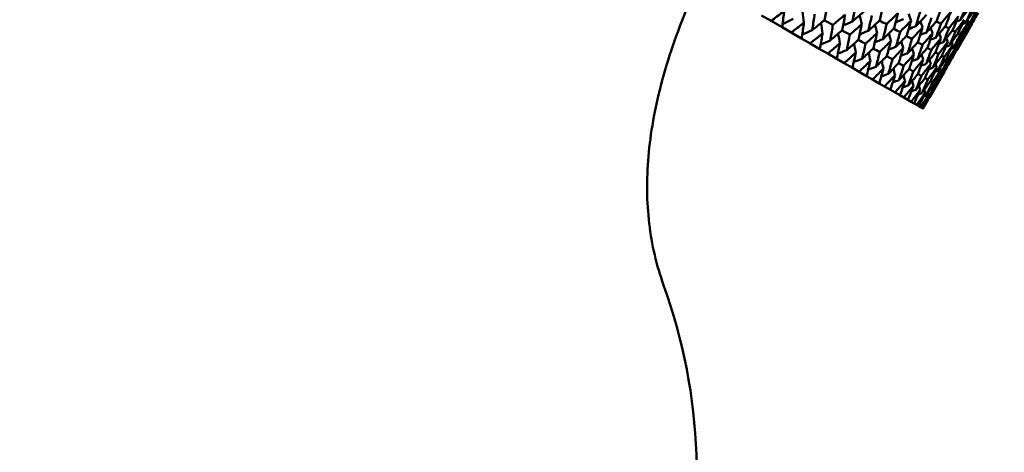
# Model space of a CAD drawing. Header units: millimetres. Extents: x 626 to 2725, y 57 to 2097.
# Tile 1 of 133: x 876 to 915, y 109 to 126. Entities that reach past the tile are written whole.
import ezdxf

# ---------------------------------------------------------------- set-up
doc = ezdxf.new("R2010")
doc.units = ezdxf.units.MM
doc.header["$LTSCALE"] = 10
doc.layers.add('Widoczne (ISO)', color=7, linetype='Continuous', lineweight=50)

msp = doc.modelspace()

# ---------------------------------------------------------------- linework, layer by layer
at = {"layer": 'Widoczne (ISO)'}
for p, q in [((906.074, 125.816), (905.69, 126.038)), ((906.074, 125.816), (906.517, 125.561)), ((906.88, 125.351), (906.517, 125.561)), ((914.118, 125.687), (913.522, 124.653)), ((906.88, 125.351), (907.297, 125.11)), ((907.638, 124.913), (907.297, 125.11)), ((913.8, 125.178), (913.818, 125.172)), ((907.638, 124.913), (908.028, 124.688)), ((908.346, 124.505), (908.028, 124.688)), ((908.346, 124.505), (908.708, 124.296)), ((909, 124.127), (908.708, 124.296)), ((909, 124.127), (909.332, 123.935)), ((909.599, 123.781), (909.332, 123.935)), ((913.213, 124.238), (913.247, 124.224)), ((909.599, 123.781), (909.899, 123.608)), ((910.139, 123.469), (909.899, 123.608)), ((913.014, 123.773), (912.415, 122.737)), ((910.139, 123.469), (910.407, 123.314)), ((910.619, 123.192), (910.407, 123.314)), ((910.619, 123.192), (910.854, 123.057)), ((912.457, 123.397), (912.539, 123.357)), ((912.61, 123.311), (912.659, 123.287)), ((912.696, 123.265), (912.712, 123.257)), ((911.037, 122.951), (910.854, 123.057)), ((911.037, 122.951), (911.237, 122.835)), ((911.391, 122.746), (911.237, 122.835)), ((911.391, 122.746), (911.555, 122.651)), ((911.679, 122.58), (911.555, 122.651)), ((911.679, 122.58), (911.808, 122.506)), ((911.901, 122.452), (911.808, 122.506)), ((911.901, 122.452), (911.994, 122.398)), ((912.056, 122.362), (911.994, 122.398)), ((912.056, 122.362), (912.112, 122.33)), ((912.143, 122.312), (912.112, 122.33)), ((912.143, 122.312), (912.161, 122.302))]:
    msp.add_line(p, q, dxfattribs=at)
msp.add_circle((880.327, 107.158), 50, dxfattribs=at)
msp.add_arc((880.593, 107.619), 22.5, 100.215, 19.785, dxfattribs=at)
for points, knots in [([(901.765, 115.235), (901.481, 116.022), (901.289, 116.845), (901.087, 118.563), (901.077, 119.458), (901.238, 121.319), (901.41, 122.285), (901.935, 124.289), (902.289, 125.327), (902.88, 126.755), (903.037, 127.112), (903.203, 127.474)], [1, 1, 1, 1, 1.1906229, 1.1906229, 1.3812459, 1.3812459, 1.5718688, 1.5718688, 1.7624917, 1.7624917, 1.8252774, 1.8252774, 1.8252774, 1.8252774]), ([(908.22, 125.85), (908.248, 126.026), (908.276, 126.201), (908.308, 126.413), (908.314, 126.448), (908.319, 126.484)], [0.00418374, 0.00418374, 0.00418374, 0.00418374, 0.06147247, 0.06147247, 0.07302352, 0.07302352, 0.07302352, 0.07302352]), ([(909.45, 126.416), (909.416, 126.233), (909.382, 126.051), (909.343, 125.843), (909.338, 125.818), (909.333, 125.792)], [0.01044349, 0.01044349, 0.01044349, 0.01044349, 0.07085106, 0.07085106, 0.07930241, 0.07930241, 0.07930241, 0.07930241]), ([(910.435, 125.847), (910.471, 126.005), (910.506, 126.162), (910.551, 126.367), (910.561, 126.413), (910.571, 126.459)], [0.00838421, 0.00838421, 0.00838421, 0.00838421, 0.06155515, 0.06155515, 0.07712864, 0.07712864, 0.07712864, 0.07712864]), ([(912.71, 125.812), (912.756, 125.949), (912.802, 126.087), (912.866, 126.279), (912.884, 126.334), (912.902, 126.389)], [0.01259731, 0.01259731, 0.01259731, 0.01259731, 0.06159863, 0.06159863, 0.08110666, 0.08110666, 0.08110666, 0.08110666]), ([(913.891, 126.409), (913.824, 126.248), (913.757, 126.087), (913.679, 125.902), (913.669, 125.879), (913.659, 125.855)], [0.02053386, 0.02053386, 0.02053386, 0.02053386, 0.08016461, 0.08016461, 0.08898694, 0.08898694, 0.08898694, 0.08898694]), ([(913.659, 125.855), (913.675, 125.876), (913.69, 125.896), (913.811, 126.056), (913.915, 126.196), (914.018, 126.336)], [0.07138254, 0.07138254, 0.07138254, 0.07138254, 0.08018544, 0.08018544, 0.13983561, 0.13983561, 0.13983561, 0.13983561]), ([(914.113, 126.281), (914.041, 126.123), (913.969, 125.965), (913.885, 125.784), (913.874, 125.761), (913.863, 125.737)], [0.02053386, 0.02053386, 0.02053386, 0.02053386, 0.08016461, 0.08016461, 0.08898694, 0.08898694, 0.08898694, 0.08898694]), ([(906.596, 126.205), (906.577, 126.191), (906.558, 126.177), (906.385, 126.047), (906.23, 125.931), (906.074, 125.816)], [0.05393723, 0.05393723, 0.05393723, 0.05393723, 0.06137399, 0.06137399, 0.12273355, 0.12273355, 0.12273355, 0.12273355]), ([(906.517, 125.561), (906.541, 125.752), (906.564, 125.943), (906.59, 126.158), (906.593, 126.182), (906.596, 126.205)], [0, 0, 0, 0, 0.06135239, 0.06135239, 0.06879633, 0.06879633, 0.06879633, 0.06879633]), ([(907.816, 126.083), (907.789, 125.896), (907.761, 125.708), (907.729, 125.497), (907.725, 125.472), (907.721, 125.447)], [0.00523804, 0.00523804, 0.00523804, 0.00523804, 0.06606705, 0.06606705, 0.07409033, 0.07409033, 0.07409033, 0.07409033]), ([(907.721, 125.447), (907.74, 125.463), (907.76, 125.479), (907.927, 125.613), (908.074, 125.731), (908.22, 125.85)], [0.05804162, 0.05804162, 0.05804162, 0.05804162, 0.06605559, 0.06605559, 0.12689392, 0.12689392, 0.12689392, 0.12689392]), ([(909.039, 126.068), (909.012, 126.045), (908.984, 126.023), (908.822, 125.886), (908.686, 125.773), (908.55, 125.66)], [0.04993807, 0.04993807, 0.04993807, 0.04993807, 0.0614821, 0.0614821, 0.11877783, 0.11877783, 0.11877783, 0.11877783]), ([(908.926, 125.443), (908.958, 125.616), (908.989, 125.789), (909.026, 125.998), (909.033, 126.033), (909.039, 126.068)], [0.00418374, 0.00418374, 0.00418374, 0.00418374, 0.06147247, 0.06147247, 0.07302352, 0.07302352, 0.07302352, 0.07302352]), ([(909.333, 125.792), (909.353, 125.809), (909.372, 125.826), (909.532, 125.964), (909.672, 126.086), (909.811, 126.208)], [0.06241522, 0.06241522, 0.06241522, 0.06241522, 0.0708546, 0.0708546, 0.13127416, 0.13127416, 0.13127416, 0.13127416]), ([(910.105, 126.038), (910.067, 125.858), (910.028, 125.678), (909.984, 125.473), (909.978, 125.448), (909.973, 125.423)], [0.01044349, 0.01044349, 0.01044349, 0.01044349, 0.07085106, 0.07085106, 0.07930241, 0.07930241, 0.07930241, 0.07930241]), ([(911.154, 126.123), (911.12, 126.09), (911.086, 126.058), (910.936, 125.914), (910.82, 125.803), (910.703, 125.693)], [0.04598621, 0.04598621, 0.04598621, 0.04598621, 0.06155279, 0.06155279, 0.11473062, 0.11473062, 0.11473062, 0.11473062]), ([(911.003, 125.52), (911.042, 125.675), (911.081, 125.83), (911.131, 126.031), (911.143, 126.077), (911.154, 126.123)], [0.00838421, 0.00838421, 0.00838421, 0.00838421, 0.06155515, 0.06155515, 0.07712864, 0.07712864, 0.07712864, 0.07712864]), ([(912.045, 126.196), (911.996, 126.024), (911.946, 125.852), (911.888, 125.655), (911.88, 125.63), (911.873, 125.605)], [0.01556037, 0.01556037, 0.01556037, 0.01556037, 0.07555527, 0.07555527, 0.08428623, 0.08428623, 0.08428623, 0.08428623]), ([(911.873, 125.605), (911.891, 125.624), (911.909, 125.643), (912.05, 125.791), (912.173, 125.921), (912.295, 126.052)], [0.06686277, 0.06686277, 0.06686277, 0.06686277, 0.07557848, 0.07557848, 0.13558897, 0.13558897, 0.13558897, 0.13558897]), ([(912.494, 125.937), (912.44, 125.767), (912.385, 125.598), (912.321, 125.404), (912.313, 125.38), (912.305, 125.355)], [0.01556037, 0.01556037, 0.01556037, 0.01556037, 0.07555527, 0.07555527, 0.08428623, 0.08428623, 0.08428623, 0.08428623]), ([(913.271, 126.176), (913.234, 126.132), (913.197, 126.088), (913.067, 125.934), (912.974, 125.824), (912.88, 125.714)], [0.04208868, 0.04208868, 0.04208868, 0.04208868, 0.06158988, 0.06158988, 0.11059803, 0.11059803, 0.11059803, 0.11059803]), ([(913.061, 125.609), (913.112, 125.744), (913.162, 125.879), (913.231, 126.068), (913.251, 126.122), (913.271, 126.176)], [0.01259731, 0.01259731, 0.01259731, 0.01259731, 0.06159863, 0.06159863, 0.08110666, 0.08110666, 0.08110666, 0.08110666]), ([(913.574, 126.001), (913.539, 125.956), (913.504, 125.911), (913.38, 125.753), (913.291, 125.641), (913.201, 125.529)], [0.04208868, 0.04208868, 0.04208868, 0.04208868, 0.06158988, 0.06158988, 0.11059803, 0.11059803, 0.11059803, 0.11059803]), ([(913.347, 125.444), (913.402, 125.577), (913.456, 125.709), (913.531, 125.895), (913.553, 125.948), (913.574, 126.001)], [0.01259731, 0.01259731, 0.01259731, 0.01259731, 0.06159863, 0.06159863, 0.08110666, 0.08110666, 0.08110666, 0.08110666]), ([(913.812, 125.864), (913.778, 125.818), (913.745, 125.772), (913.626, 125.611), (913.542, 125.496), (913.456, 125.381)], [0.04208868, 0.04208868, 0.04208868, 0.04208868, 0.06158988, 0.06158988, 0.11059803, 0.11059803, 0.11059803, 0.11059803]), ([(913.566, 125.318), (913.625, 125.448), (913.684, 125.578), (913.765, 125.76), (913.788, 125.812), (913.812, 125.864)], [0.01259731, 0.01259731, 0.01259731, 0.01259731, 0.06159863, 0.06159863, 0.08110666, 0.08110666, 0.08110666, 0.08110666]), ([(913.863, 125.737), (913.878, 125.758), (913.893, 125.779), (914.007, 125.943), (914.106, 126.085), (914.204, 126.228)], [0.07138254, 0.07138254, 0.07138254, 0.07138254, 0.08018544, 0.08018544, 0.13983561, 0.13983561, 0.13983561, 0.13983561]), ([(914.268, 126.192), (914.19, 126.037), (914.113, 125.882), (914.023, 125.704), (914.011, 125.681), (914, 125.659)], [0.02053386, 0.02053386, 0.02053386, 0.02053386, 0.08016461, 0.08016461, 0.08898694, 0.08898694, 0.08898694, 0.08898694]), ([(914, 125.659), (914.013, 125.68), (914.027, 125.701), (914.136, 125.868), (914.229, 126.014), (914.322, 126.16)], [0.07138254, 0.07138254, 0.07138254, 0.07138254, 0.08018544, 0.08018544, 0.13983561, 0.13983561, 0.13983561, 0.13983561]), ([(914.354, 126.142), (914.272, 125.99), (914.189, 125.838), (914.093, 125.664), (914.08, 125.641), (914.068, 125.619)], [0.02053386, 0.02053386, 0.02053386, 0.02053386, 0.08016461, 0.08016461, 0.08898694, 0.08898694, 0.08898694, 0.08898694]), ([(914.068, 125.619), (914.081, 125.641), (914.094, 125.663), (914.196, 125.833), (914.285, 125.982), (914.372, 126.131)], [0.07138254, 0.07138254, 0.07138254, 0.07138254, 0.08018544, 0.08018544, 0.13983561, 0.13983561, 0.13983561, 0.13983561]), ([(907.389, 125.747), (907.371, 125.733), (907.352, 125.718), (907.183, 125.586), (907.032, 125.468), (906.88, 125.351)], [0.05393723, 0.05393723, 0.05393723, 0.05393723, 0.06137399, 0.06137399, 0.12273355, 0.12273355, 0.12273355, 0.12273355]), ([(907.297, 125.11), (907.325, 125.299), (907.352, 125.488), (907.382, 125.701), (907.386, 125.724), (907.389, 125.747)], [0, 0, 0, 0, 0.06135239, 0.06135239, 0.06879633, 0.06879633, 0.06879633, 0.06879633]), ([(908.55, 125.66), (908.518, 125.475), (908.486, 125.29), (908.449, 125.081), (908.445, 125.056), (908.441, 125.032)], [0.00523804, 0.00523804, 0.00523804, 0.00523804, 0.06606705, 0.06606705, 0.07409033, 0.07409033, 0.07409033, 0.07409033]), ([(909.706, 125.683), (909.679, 125.66), (909.653, 125.637), (909.495, 125.497), (909.363, 125.382), (909.231, 125.266)], [0.04993807, 0.04993807, 0.04993807, 0.04993807, 0.0614821, 0.0614821, 0.11877783, 0.11877783, 0.11877783, 0.11877783]), ([(909.578, 125.066), (909.614, 125.237), (909.65, 125.408), (909.692, 125.614), (909.699, 125.649), (909.706, 125.683)], [0.00418374, 0.00418374, 0.00418374, 0.00418374, 0.06147247, 0.06147247, 0.07302352, 0.07302352, 0.07302352, 0.07302352]), ([(909.973, 125.423), (909.992, 125.44), (910.011, 125.458), (910.165, 125.599), (910.301, 125.723), (910.435, 125.847)], [0.06241522, 0.06241522, 0.06241522, 0.06241522, 0.0708546, 0.0708546, 0.13127416, 0.13127416, 0.13127416, 0.13127416]), ([(910.703, 125.693), (910.661, 125.515), (910.618, 125.338), (910.568, 125.136), (910.562, 125.111), (910.556, 125.086)], [0.01044349, 0.01044349, 0.01044349, 0.01044349, 0.07085106, 0.07085106, 0.07930241, 0.07930241, 0.07930241, 0.07930241]), ([(910.556, 125.086), (910.574, 125.104), (910.592, 125.122), (910.742, 125.266), (910.873, 125.393), (911.003, 125.52)], [0.06241522, 0.06241522, 0.06241522, 0.06241522, 0.0708546, 0.0708546, 0.13127416, 0.13127416, 0.13127416, 0.13127416]), ([(911.678, 125.82), (911.645, 125.787), (911.613, 125.753), (911.468, 125.607), (911.356, 125.494), (911.243, 125.381)], [0.04598621, 0.04598621, 0.04598621, 0.04598621, 0.06155279, 0.06155279, 0.11473062, 0.11473062, 0.11473062, 0.11473062]), ([(911.511, 125.227), (911.554, 125.379), (911.598, 125.532), (911.653, 125.73), (911.666, 125.775), (911.678, 125.82)], [0.00838421, 0.00838421, 0.00838421, 0.00838421, 0.06155515, 0.06155515, 0.07712864, 0.07712864, 0.07712864, 0.07712864]), ([(912.141, 125.552), (912.11, 125.518), (912.079, 125.485), (911.94, 125.335), (911.832, 125.219), (911.723, 125.104)], [0.04598621, 0.04598621, 0.04598621, 0.04598621, 0.06155279, 0.06155279, 0.11473062, 0.11473062, 0.11473062, 0.11473062]), ([(911.957, 124.969), (912.005, 125.119), (912.053, 125.269), (912.114, 125.464), (912.128, 125.508), (912.141, 125.552)], [0.00838421, 0.00838421, 0.00838421, 0.00838421, 0.06155515, 0.06155515, 0.07712864, 0.07712864, 0.07712864, 0.07712864]), ([(912.305, 125.355), (912.322, 125.375), (912.34, 125.394), (912.475, 125.546), (912.593, 125.679), (912.71, 125.812)], [0.06686277, 0.06686277, 0.06686277, 0.06686277, 0.07557848, 0.07557848, 0.13558897, 0.13558897, 0.13558897, 0.13558897]), ([(912.88, 125.714), (912.821, 125.547), (912.761, 125.381), (912.691, 125.191), (912.683, 125.167), (912.674, 125.143)], [0.01556037, 0.01556037, 0.01556037, 0.01556037, 0.07555527, 0.07555527, 0.08428623, 0.08428623, 0.08428623, 0.08428623]), ([(912.674, 125.143), (912.69, 125.162), (912.707, 125.182), (912.836, 125.337), (912.949, 125.473), (913.061, 125.609)], [0.06686277, 0.06686277, 0.06686277, 0.06686277, 0.07557848, 0.07557848, 0.13558897, 0.13558897, 0.13558897, 0.13558897]), ([(913.201, 125.529), (913.137, 125.365), (913.072, 125.201), (912.997, 125.015), (912.987, 124.991), (912.977, 124.967)], [0.01556037, 0.01556037, 0.01556037, 0.01556037, 0.07555527, 0.07555527, 0.08428623, 0.08428623, 0.08428623, 0.08428623]), ([(913.982, 125.766), (913.95, 125.719), (913.918, 125.672), (913.806, 125.507), (913.726, 125.39), (913.645, 125.272)], [0.04208868, 0.04208868, 0.04208868, 0.04208868, 0.06158988, 0.06158988, 0.11059803, 0.11059803, 0.11059803, 0.11059803]), ([(913.718, 125.23), (913.782, 125.357), (913.845, 125.485), (913.932, 125.664), (913.957, 125.715), (913.982, 125.766)], [0.01259731, 0.01259731, 0.01259731, 0.01259731, 0.06159863, 0.06159863, 0.08110666, 0.08110666, 0.08110666, 0.08110666]), ([(914.084, 125.706), (914.054, 125.659), (914.024, 125.611), (913.918, 125.443), (913.842, 125.323), (913.765, 125.203)], [0.04208868, 0.04208868, 0.04208868, 0.04208868, 0.06158988, 0.06158988, 0.11059803, 0.11059803, 0.11059803, 0.11059803]), ([(913.802, 125.182), (913.87, 125.306), (913.937, 125.431), (914.031, 125.607), (914.058, 125.656), (914.084, 125.706)], [0.01259731, 0.01259731, 0.01259731, 0.01259731, 0.06159863, 0.06159863, 0.08110666, 0.08110666, 0.08110666, 0.08110666]), ([(914.118, 125.687), (914.09, 125.638), (914.062, 125.589), (913.962, 125.417), (913.89, 125.295), (913.818, 125.172)], [0.04208868, 0.04208868, 0.04208868, 0.04208868, 0.06158988, 0.06158988, 0.11059803, 0.11059803, 0.11059803, 0.11059803]), ([(908.134, 125.317), (908.116, 125.302), (908.098, 125.288), (907.933, 125.153), (907.786, 125.033), (907.638, 124.913)], [0.05393723, 0.05393723, 0.05393723, 0.05393723, 0.06137399, 0.06137399, 0.12273355, 0.12273355, 0.12273355, 0.12273355]), ([(908.028, 124.688), (908.06, 124.874), (908.092, 125.061), (908.126, 125.271), (908.13, 125.294), (908.134, 125.317)], [0, 0, 0, 0, 0.06135239, 0.06135239, 0.06879633, 0.06879633, 0.06879633, 0.06879633]), ([(908.441, 125.032), (908.459, 125.048), (908.478, 125.064), (908.641, 125.2), (908.783, 125.321), (908.926, 125.443)], [0.05804162, 0.05804162, 0.05804162, 0.05804162, 0.06605559, 0.06605559, 0.12689392, 0.12689392, 0.12689392, 0.12689392]), ([(909.231, 125.266), (909.195, 125.084), (909.159, 124.901), (909.117, 124.695), (909.112, 124.671), (909.107, 124.647)], [0.00523804, 0.00523804, 0.00523804, 0.00523804, 0.06606705, 0.06606705, 0.07409033, 0.07409033, 0.07409033, 0.07409033]), ([(909.107, 124.647), (909.126, 124.663), (909.144, 124.679), (909.301, 124.819), (909.44, 124.942), (909.578, 125.066)], [0.05804162, 0.05804162, 0.05804162, 0.05804162, 0.06605559, 0.06605559, 0.12689392, 0.12689392, 0.12689392, 0.12689392]), ([(910.317, 125.33), (910.292, 125.306), (910.266, 125.282), (910.114, 125.14), (909.986, 125.022), (909.858, 124.905)], [0.04993807, 0.04993807, 0.04993807, 0.04993807, 0.0614821, 0.0614821, 0.11877783, 0.11877783, 0.11877783, 0.11877783]), ([(910.174, 124.722), (910.214, 124.89), (910.254, 125.059), (910.302, 125.262), (910.309, 125.296), (910.317, 125.33)], [0.00418374, 0.00418374, 0.00418374, 0.00418374, 0.06147247, 0.06147247, 0.07302352, 0.07302352, 0.07302352, 0.07302352]), ([(911.243, 125.381), (911.196, 125.206), (911.148, 125.031), (911.093, 124.833), (911.087, 124.808), (911.08, 124.784)], [0.01044349, 0.01044349, 0.01044349, 0.01044349, 0.07085106, 0.07085106, 0.07930241, 0.07930241, 0.07930241, 0.07930241]), ([(911.08, 124.784), (911.098, 124.802), (911.115, 124.82), (911.259, 124.967), (911.385, 125.097), (911.511, 125.227)], [0.06241522, 0.06241522, 0.06241522, 0.06241522, 0.0708546, 0.0708546, 0.13127416, 0.13127416, 0.13127416, 0.13127416]), ([(911.723, 125.104), (911.671, 124.932), (911.619, 124.76), (911.558, 124.564), (911.551, 124.54), (911.543, 124.516)], [0.01044349, 0.01044349, 0.01044349, 0.01044349, 0.07085106, 0.07085106, 0.07930241, 0.07930241, 0.07930241, 0.07930241]), ([(912.542, 125.321), (912.512, 125.286), (912.482, 125.252), (912.349, 125.099), (912.245, 124.98), (912.141, 124.863)], [0.04598621, 0.04598621, 0.04598621, 0.04598621, 0.06155279, 0.06155279, 0.11473062, 0.11473062, 0.11473062, 0.11473062]), ([(912.341, 124.747), (912.393, 124.895), (912.445, 125.043), (912.512, 125.234), (912.527, 125.278), (912.542, 125.321)], [0.00838421, 0.00838421, 0.00838421, 0.00838421, 0.06155515, 0.06155515, 0.07712864, 0.07712864, 0.07712864, 0.07712864]), ([(912.878, 125.127), (912.849, 125.092), (912.821, 125.056), (912.693, 124.9), (912.594, 124.779), (912.495, 124.658)], [0.04598621, 0.04598621, 0.04598621, 0.04598621, 0.06155279, 0.06155279, 0.11473062, 0.11473062, 0.11473062, 0.11473062]), ([(912.659, 124.564), (912.716, 124.708), (912.773, 124.854), (912.845, 125.042), (912.862, 125.084), (912.878, 125.127)], [0.00838421, 0.00838421, 0.00838421, 0.00838421, 0.06155515, 0.06155515, 0.07712864, 0.07712864, 0.07712864, 0.07712864]), ([(912.977, 124.967), (912.993, 124.987), (913.009, 125.007), (913.133, 125.166), (913.24, 125.305), (913.347, 125.444)], [0.06686277, 0.06686277, 0.06686277, 0.06686277, 0.07557848, 0.07557848, 0.13558897, 0.13558897, 0.13558897, 0.13558897]), ([(913.456, 125.381), (913.387, 125.22), (913.317, 125.06), (913.235, 124.877), (913.225, 124.853), (913.215, 124.83)], [0.01556037, 0.01556037, 0.01556037, 0.01556037, 0.07555527, 0.07555527, 0.08428623, 0.08428623, 0.08428623, 0.08428623]), ([(913.215, 124.83), (913.23, 124.851), (913.245, 124.871), (913.362, 125.033), (913.465, 125.175), (913.566, 125.318)], [0.06686277, 0.06686277, 0.06686277, 0.06686277, 0.07557848, 0.07557848, 0.13558897, 0.13558897, 0.13558897, 0.13558897]), ([(913.645, 125.272), (913.57, 125.115), (913.494, 124.957), (913.407, 124.778), (913.396, 124.755), (913.385, 124.732)], [0.01556037, 0.01556037, 0.01556037, 0.01556037, 0.07555527, 0.07555527, 0.08428623, 0.08428623, 0.08428623, 0.08428623]), ([(913.385, 124.732), (913.399, 124.753), (913.413, 124.774), (913.525, 124.94), (913.622, 125.085), (913.718, 125.23)], [0.06686277, 0.06686277, 0.06686277, 0.06686277, 0.07557848, 0.07557848, 0.13558897, 0.13558897, 0.13558897, 0.13558897]), ([(913.765, 125.203), (913.685, 125.048), (913.604, 124.894), (913.511, 124.718), (913.499, 124.695), (913.487, 124.673)], [0.01556037, 0.01556037, 0.01556037, 0.01556037, 0.07555527, 0.07555527, 0.08428623, 0.08428623, 0.08428623, 0.08428623]), ([(913.487, 124.673), (913.501, 124.694), (913.514, 124.716), (913.62, 124.885), (913.711, 125.033), (913.802, 125.182)], [0.06686277, 0.06686277, 0.06686277, 0.06686277, 0.07557848, 0.07557848, 0.13558897, 0.13558897, 0.13558897, 0.13558897]), ([(913.818, 125.172), (913.732, 125.021), (913.646, 124.87), (913.547, 124.697), (913.534, 124.675), (913.522, 124.653)], [0.01556037, 0.01556037, 0.01556037, 0.01556037, 0.07555527, 0.07555527, 0.08428623, 0.08428623, 0.08428623, 0.08428623]), ([(908.827, 124.916), (908.81, 124.902), (908.793, 124.887), (908.633, 124.749), (908.49, 124.627), (908.346, 124.505)], [0.05393723, 0.05393723, 0.05393723, 0.05393723, 0.06137399, 0.06137399, 0.12273355, 0.12273355, 0.12273355, 0.12273355]), ([(908.708, 124.296), (908.744, 124.48), (908.779, 124.664), (908.819, 124.872), (908.823, 124.894), (908.827, 124.916)], [0, 0, 0, 0, 0.06135239, 0.06135239, 0.06879633, 0.06879633, 0.06879633, 0.06879633]), ([(909.858, 124.905), (909.818, 124.724), (909.777, 124.544), (909.73, 124.341), (909.725, 124.318), (909.719, 124.294)], [0.00523804, 0.00523804, 0.00523804, 0.00523804, 0.06606705, 0.06606705, 0.07409033, 0.07409033, 0.07409033, 0.07409033]), ([(909.719, 124.294), (909.737, 124.31), (909.755, 124.327), (909.907, 124.469), (910.041, 124.596), (910.174, 124.722)], [0.05804162, 0.05804162, 0.05804162, 0.05804162, 0.06605559, 0.06605559, 0.12689392, 0.12689392, 0.12689392, 0.12689392]), ([(910.871, 125.01), (910.847, 124.986), (910.822, 124.962), (910.675, 124.816), (910.551, 124.696), (910.428, 124.576)], [0.04993807, 0.04993807, 0.04993807, 0.04993807, 0.0614821, 0.0614821, 0.11877783, 0.11877783, 0.11877783, 0.11877783]), ([(910.712, 124.412), (910.757, 124.577), (910.801, 124.743), (910.854, 124.943), (910.862, 124.977), (910.871, 125.01)], [0.00418374, 0.00418374, 0.00418374, 0.00418374, 0.06147247, 0.06147247, 0.07302352, 0.07302352, 0.07302352, 0.07302352]), ([(911.365, 124.725), (911.342, 124.7), (911.318, 124.675), (911.176, 124.527), (911.057, 124.404), (910.938, 124.281)], [0.04993807, 0.04993807, 0.04993807, 0.04993807, 0.0614821, 0.0614821, 0.11877783, 0.11877783, 0.11877783, 0.11877783]), ([(911.189, 124.136), (911.239, 124.299), (911.288, 124.462), (911.346, 124.659), (911.356, 124.692), (911.365, 124.725)], [0.00418374, 0.00418374, 0.00418374, 0.00418374, 0.06147247, 0.06147247, 0.07302352, 0.07302352, 0.07302352, 0.07302352]), ([(911.543, 124.516), (911.56, 124.535), (911.577, 124.553), (911.716, 124.704), (911.837, 124.836), (911.957, 124.969)], [0.06241522, 0.06241522, 0.06241522, 0.06241522, 0.0708546, 0.0708546, 0.13127416, 0.13127416, 0.13127416, 0.13127416]), ([(912.141, 124.863), (912.084, 124.693), (912.026, 124.524), (911.96, 124.332), (911.952, 124.309), (911.944, 124.285)], [0.01044349, 0.01044349, 0.01044349, 0.01044349, 0.07085106, 0.07085106, 0.07930241, 0.07930241, 0.07930241, 0.07930241]), ([(911.944, 124.285), (911.96, 124.304), (911.976, 124.323), (912.109, 124.476), (912.225, 124.612), (912.341, 124.747)], [0.06241522, 0.06241522, 0.06241522, 0.06241522, 0.0708546, 0.0708546, 0.13127416, 0.13127416, 0.13127416, 0.13127416]), ([(913.149, 124.971), (913.121, 124.935), (913.094, 124.898), (912.973, 124.738), (912.878, 124.615), (912.783, 124.492)], [0.04598621, 0.04598621, 0.04598621, 0.04598621, 0.06155279, 0.06155279, 0.11473062, 0.11473062, 0.11473062, 0.11473062]), ([(912.912, 124.418), (912.974, 124.56), (913.035, 124.702), (913.113, 124.887), (913.131, 124.929), (913.149, 124.971)], [0.00838421, 0.00838421, 0.00838421, 0.00838421, 0.06155515, 0.06155515, 0.07712864, 0.07712864, 0.07712864, 0.07712864]), ([(913.353, 124.853), (913.327, 124.816), (913.301, 124.779), (913.185, 124.616), (913.096, 124.489), (913.005, 124.364)], [0.04598621, 0.04598621, 0.04598621, 0.04598621, 0.06155279, 0.06155279, 0.11473062, 0.11473062, 0.11473062, 0.11473062]), ([(913.097, 124.31), (913.164, 124.45), (913.23, 124.59), (913.314, 124.771), (913.334, 124.812), (913.353, 124.853)], [0.00838421, 0.00838421, 0.00838421, 0.00838421, 0.06155515, 0.06155515, 0.07712864, 0.07712864, 0.07712864, 0.07712864]), ([(913.489, 124.774), (913.464, 124.736), (913.44, 124.699), (913.331, 124.532), (913.246, 124.403), (913.16, 124.274)], [0.04598621, 0.04598621, 0.04598621, 0.04598621, 0.06155279, 0.06155279, 0.11473062, 0.11473062, 0.11473062, 0.11473062]), ([(913.215, 124.242), (913.287, 124.379), (913.357, 124.516), (913.448, 124.694), (913.469, 124.734), (913.489, 124.774)], [0.00838421, 0.00838421, 0.00838421, 0.00838421, 0.06155515, 0.06155515, 0.07712864, 0.07712864, 0.07712864, 0.07712864]), ([(913.557, 124.735), (913.534, 124.696), (913.511, 124.658), (913.408, 124.487), (913.328, 124.356), (913.247, 124.224)], [0.04598621, 0.04598621, 0.04598621, 0.04598621, 0.06155279, 0.06155279, 0.11473062, 0.11473062, 0.11473062, 0.11473062]), ([(913.265, 124.214), (913.341, 124.348), (913.417, 124.482), (913.514, 124.656), (913.536, 124.695), (913.557, 124.735)], [0.00838421, 0.00838421, 0.00838421, 0.00838421, 0.06155515, 0.06155515, 0.07712864, 0.07712864, 0.07712864, 0.07712864]), ([(909.467, 124.547), (909.45, 124.532), (909.434, 124.517), (909.278, 124.376), (909.14, 124.251), (909, 124.127)], [0.05393723, 0.05393723, 0.05393723, 0.05393723, 0.06137399, 0.06137399, 0.12273355, 0.12273355, 0.12273355, 0.12273355]), ([(909.332, 123.935), (909.373, 124.117), (909.413, 124.299), (909.457, 124.503), (909.462, 124.525), (909.467, 124.547)], [0, 0, 0, 0, 0.06135239, 0.06135239, 0.06879633, 0.06879633, 0.06879633, 0.06879633]), ([(910.428, 124.576), (910.383, 124.398), (910.337, 124.221), (910.285, 124.021), (910.279, 123.997), (910.273, 123.974)], [0.00523804, 0.00523804, 0.00523804, 0.00523804, 0.06606705, 0.06606705, 0.07409033, 0.07409033, 0.07409033, 0.07409033]), ([(910.273, 123.974), (910.29, 123.991), (910.307, 124.008), (910.454, 124.153), (910.583, 124.282), (910.712, 124.412)], [0.05804162, 0.05804162, 0.05804162, 0.05804162, 0.06605559, 0.06605559, 0.12689392, 0.12689392, 0.12689392, 0.12689392]), ([(910.938, 124.281), (910.888, 124.106), (910.838, 123.932), (910.78, 123.735), (910.774, 123.712), (910.767, 123.689)], [0.00523804, 0.00523804, 0.00523804, 0.00523804, 0.06606705, 0.06606705, 0.07409033, 0.07409033, 0.07409033, 0.07409033]), ([(911.797, 124.476), (911.775, 124.45), (911.752, 124.425), (911.616, 124.273), (911.502, 124.147), (911.387, 124.022)], [0.04993807, 0.04993807, 0.04993807, 0.04993807, 0.0614821, 0.0614821, 0.11877783, 0.11877783, 0.11877783, 0.11877783]), ([(911.604, 123.896), (911.659, 124.057), (911.712, 124.217), (911.776, 124.411), (911.787, 124.443), (911.797, 124.476)], [0.00418374, 0.00418374, 0.00418374, 0.00418374, 0.06147247, 0.06147247, 0.07302352, 0.07302352, 0.07302352, 0.07302352]), ([(912.495, 124.658), (912.433, 124.492), (912.37, 124.326), (912.298, 124.137), (912.289, 124.114), (912.28, 124.091)], [0.01044349, 0.01044349, 0.01044349, 0.01044349, 0.07085106, 0.07085106, 0.07930241, 0.07930241, 0.07930241, 0.07930241]), ([(912.28, 124.091), (912.296, 124.11), (912.311, 124.129), (912.438, 124.287), (912.549, 124.425), (912.659, 124.564)], [0.06241522, 0.06241522, 0.06241522, 0.06241522, 0.0708546, 0.0708546, 0.13127416, 0.13127416, 0.13127416, 0.13127416]), ([(912.783, 124.492), (912.716, 124.328), (912.648, 124.165), (912.57, 123.98), (912.56, 123.957), (912.551, 123.935)], [0.01044349, 0.01044349, 0.01044349, 0.01044349, 0.07085106, 0.07085106, 0.07930241, 0.07930241, 0.07930241, 0.07930241]), ([(912.551, 123.935), (912.565, 123.954), (912.58, 123.974), (912.701, 124.135), (912.807, 124.276), (912.912, 124.418)], [0.06241522, 0.06241522, 0.06241522, 0.06241522, 0.0708546, 0.0708546, 0.13127416, 0.13127416, 0.13127416, 0.13127416]), ([(913.005, 124.364), (912.933, 124.203), (912.859, 124.043), (912.775, 123.862), (912.765, 123.839), (912.754, 123.817)], [0.01044349, 0.01044349, 0.01044349, 0.01044349, 0.07085106, 0.07085106, 0.07930241, 0.07930241, 0.07930241, 0.07930241]), ([(912.754, 123.817), (912.769, 123.837), (912.783, 123.857), (912.898, 124.021), (912.998, 124.166), (913.097, 124.31)], [0.06241522, 0.06241522, 0.06241522, 0.06241522, 0.0708546, 0.0708546, 0.13127416, 0.13127416, 0.13127416, 0.13127416]), ([(913.16, 124.274), (913.082, 124.117), (913.003, 123.96), (912.913, 123.782), (912.902, 123.76), (912.891, 123.738)], [0.01044349, 0.01044349, 0.01044349, 0.01044349, 0.07085106, 0.07085106, 0.07930241, 0.07930241, 0.07930241, 0.07930241]), ([(910.05, 124.211), (910.034, 124.195), (910.018, 124.18), (909.868, 124.036), (909.734, 123.908), (909.599, 123.781)], [0.05393723, 0.05393723, 0.05393723, 0.05393723, 0.06137399, 0.06137399, 0.12273355, 0.12273355, 0.12273355, 0.12273355]), ([(909.899, 123.608), (909.945, 123.786), (909.99, 123.966), (910.039, 124.167), (910.045, 124.189), (910.05, 124.211)], [0, 0, 0, 0, 0.06135239, 0.06135239, 0.06879633, 0.06879633, 0.06879633, 0.06879633]), ([(910.574, 123.908), (910.559, 123.892), (910.543, 123.876), (910.399, 123.73), (910.269, 123.599), (910.139, 123.469)], [0.05393723, 0.05393723, 0.05393723, 0.05393723, 0.06137399, 0.06137399, 0.12273355, 0.12273355, 0.12273355, 0.12273355]), ([(910.407, 123.314), (910.457, 123.49), (910.507, 123.667), (910.562, 123.865), (910.568, 123.887), (910.574, 123.908)], [0, 0, 0, 0, 0.06135239, 0.06135239, 0.06879633, 0.06879633, 0.06879633, 0.06879633]), ([(910.767, 123.689), (910.783, 123.706), (910.8, 123.723), (910.941, 123.872), (911.066, 124.004), (911.189, 124.136)], [0.05804162, 0.05804162, 0.05804162, 0.05804162, 0.06605559, 0.06605559, 0.12689392, 0.12689392, 0.12689392, 0.12689392]), ([(911.387, 124.022), (911.333, 123.85), (911.277, 123.678), (911.214, 123.485), (911.206, 123.462), (911.199, 123.439)], [0.00523804, 0.00523804, 0.00523804, 0.00523804, 0.06606705, 0.06606705, 0.07409033, 0.07409033, 0.07409033, 0.07409033]), ([(911.199, 123.439), (911.215, 123.457), (911.231, 123.475), (911.366, 123.627), (911.486, 123.761), (911.604, 123.896)], [0.05804162, 0.05804162, 0.05804162, 0.05804162, 0.06605559, 0.06605559, 0.12689392, 0.12689392, 0.12689392, 0.12689392]), ([(912.166, 124.263), (912.144, 124.237), (912.122, 124.211), (911.992, 124.056), (911.883, 123.927), (911.773, 123.799)], [0.04993807, 0.04993807, 0.04993807, 0.04993807, 0.0614821, 0.0614821, 0.11877783, 0.11877783, 0.11877783, 0.11877783]), ([(911.956, 123.694), (912.015, 123.851), (912.073, 124.009), (912.143, 124.199), (912.154, 124.231), (912.166, 124.263)], [0.00418374, 0.00418374, 0.00418374, 0.00418374, 0.06147247, 0.06147247, 0.07302352, 0.07302352, 0.07302352, 0.07302352]), ([(912.47, 124.088), (912.449, 124.061), (912.428, 124.034), (912.303, 123.876), (912.199, 123.744), (912.095, 123.613)], [0.04993807, 0.04993807, 0.04993807, 0.04993807, 0.0614821, 0.0614821, 0.11877783, 0.11877783, 0.11877783, 0.11877783]), ([(912.241, 123.529), (912.305, 123.683), (912.369, 123.838), (912.444, 124.025), (912.457, 124.056), (912.47, 124.088)], [0.00418374, 0.00418374, 0.00418374, 0.00418374, 0.06147247, 0.06147247, 0.07302352, 0.07302352, 0.07302352, 0.07302352]), ([(912.707, 123.951), (912.687, 123.923), (912.667, 123.896), (912.549, 123.734), (912.45, 123.6), (912.35, 123.466)], [0.04993807, 0.04993807, 0.04993807, 0.04993807, 0.0614821, 0.0614821, 0.11877783, 0.11877783, 0.11877783, 0.11877783]), ([(912.461, 123.402), (912.53, 123.554), (912.598, 123.706), (912.68, 123.889), (912.693, 123.92), (912.707, 123.951)], [0.00418374, 0.00418374, 0.00418374, 0.00418374, 0.06147247, 0.06147247, 0.07302352, 0.07302352, 0.07302352, 0.07302352]), ([(912.891, 123.738), (912.904, 123.759), (912.918, 123.779), (913.026, 123.947), (913.121, 124.094), (913.215, 124.242)], [0.06241522, 0.06241522, 0.06241522, 0.06241522, 0.0708546, 0.0708546, 0.13127416, 0.13127416, 0.13127416, 0.13127416]), ([(913.247, 124.224), (913.163, 124.07), (913.079, 123.916), (912.983, 123.742), (912.971, 123.72), (912.959, 123.699)], [0.01044349, 0.01044349, 0.01044349, 0.01044349, 0.07085106, 0.07085106, 0.07930241, 0.07930241, 0.07930241, 0.07930241]), ([(912.959, 123.699), (912.972, 123.72), (912.984, 123.741), (913.087, 123.912), (913.177, 124.063), (913.265, 124.214)], [0.06241522, 0.06241522, 0.06241522, 0.06241522, 0.0708546, 0.0708546, 0.13127416, 0.13127416, 0.13127416, 0.13127416]), ([(911.038, 123.64), (911.023, 123.624), (911.008, 123.608), (910.869, 123.458), (910.744, 123.325), (910.619, 123.192)], [0.05393723, 0.05393723, 0.05393723, 0.05393723, 0.06137399, 0.06137399, 0.12273355, 0.12273355, 0.12273355, 0.12273355]), ([(910.854, 123.057), (910.909, 123.23), (910.964, 123.403), (911.024, 123.598), (911.031, 123.619), (911.038, 123.64)], [0, 0, 0, 0, 0.06135239, 0.06135239, 0.06879633, 0.06879633, 0.06879633, 0.06879633]), ([(911.773, 123.799), (911.713, 123.63), (911.653, 123.461), (911.584, 123.271), (911.576, 123.249), (911.568, 123.227)], [0.00523804, 0.00523804, 0.00523804, 0.00523804, 0.06606705, 0.06606705, 0.07409033, 0.07409033, 0.07409033, 0.07409033]), ([(911.568, 123.227), (911.583, 123.245), (911.598, 123.263), (911.728, 123.418), (911.842, 123.556), (911.956, 123.694)], [0.05804162, 0.05804162, 0.05804162, 0.05804162, 0.06605559, 0.06605559, 0.12689392, 0.12689392, 0.12689392, 0.12689392]), ([(912.095, 123.613), (912.03, 123.447), (911.964, 123.282), (911.889, 123.095), (911.88, 123.073), (911.871, 123.051)], [0.00523804, 0.00523804, 0.00523804, 0.00523804, 0.06606705, 0.06606705, 0.07409033, 0.07409033, 0.07409033, 0.07409033]), ([(911.871, 123.051), (911.886, 123.07), (911.9, 123.088), (912.024, 123.247), (912.133, 123.388), (912.241, 123.529)], [0.05804162, 0.05804162, 0.05804162, 0.05804162, 0.06605559, 0.06605559, 0.12689392, 0.12689392, 0.12689392, 0.12689392]), ([(912.877, 123.852), (912.858, 123.825), (912.84, 123.797), (912.727, 123.631), (912.633, 123.494), (912.539, 123.357)], [0.04993807, 0.04993807, 0.04993807, 0.04993807, 0.0614821, 0.0614821, 0.11877783, 0.11877783, 0.11877783, 0.11877783]), ([(912.612, 123.314), (912.687, 123.463), (912.76, 123.612), (912.848, 123.792), (912.862, 123.822), (912.877, 123.852)], [0.00418374, 0.00418374, 0.00418374, 0.00418374, 0.06147247, 0.06147247, 0.07302352, 0.07302352, 0.07302352, 0.07302352]), ([(912.98, 123.793), (912.962, 123.765), (912.944, 123.736), (912.838, 123.568), (912.749, 123.427), (912.659, 123.287)], [0.04993807, 0.04993807, 0.04993807, 0.04993807, 0.0614821, 0.0614821, 0.11877783, 0.11877783, 0.11877783, 0.11877783]), ([(912.696, 123.266), (912.776, 123.412), (912.854, 123.558), (912.948, 123.734), (912.964, 123.764), (912.98, 123.793)], [0.00418374, 0.00418374, 0.00418374, 0.00418374, 0.06147247, 0.06147247, 0.07302352, 0.07302352, 0.07302352, 0.07302352]), ([(913.014, 123.773), (912.997, 123.745), (912.98, 123.716), (912.88, 123.543), (912.796, 123.4), (912.712, 123.257)], [0.04993807, 0.04993807, 0.04993807, 0.04993807, 0.0614821, 0.0614821, 0.11877783, 0.11877783, 0.11877783, 0.11877783]), ([(911.438, 123.409), (911.424, 123.393), (911.409, 123.376), (911.276, 123.223), (911.157, 123.087), (911.037, 122.951)], [0.05393723, 0.05393723, 0.05393723, 0.05393723, 0.06137399, 0.06137399, 0.12273355, 0.12273355, 0.12273355, 0.12273355]), ([(911.237, 122.835), (911.297, 123.006), (911.357, 123.176), (911.424, 123.368), (911.431, 123.388), (911.438, 123.409)], [0, 0, 0, 0, 0.06135239, 0.06135239, 0.06879633, 0.06879633, 0.06879633, 0.06879633]), ([(911.774, 123.215), (911.761, 123.198), (911.747, 123.181), (911.62, 123.025), (911.506, 122.885), (911.391, 122.746)], [0.05393723, 0.05393723, 0.05393723, 0.05393723, 0.06137399, 0.06137399, 0.12273355, 0.12273355, 0.12273355, 0.12273355]), ([(911.555, 122.651), (911.621, 122.819), (911.686, 122.986), (911.759, 123.174), (911.767, 123.195), (911.774, 123.215)], [0, 0, 0, 0, 0.06135239, 0.06135239, 0.06879633, 0.06879633, 0.06879633, 0.06879633]), ([(912.35, 123.466), (912.28, 123.303), (912.209, 123.14), (912.128, 122.957), (912.118, 122.936), (912.109, 122.914)], [0.00523804, 0.00523804, 0.00523804, 0.00523804, 0.06606705, 0.06606705, 0.07409033, 0.07409033, 0.07409033, 0.07409033]), ([(912.109, 122.914), (912.122, 122.933), (912.136, 122.952), (912.254, 123.114), (912.358, 123.258), (912.461, 123.402)], [0.05804162, 0.05804162, 0.05804162, 0.05804162, 0.06605559, 0.06605559, 0.12689392, 0.12689392, 0.12689392, 0.12689392]), ([(912.539, 123.357), (912.463, 123.197), (912.386, 123.038), (912.299, 122.858), (912.289, 122.837), (912.279, 122.816)], [0.00523804, 0.00523804, 0.00523804, 0.00523804, 0.06606705, 0.06606705, 0.07409033, 0.07409033, 0.07409033, 0.07409033]), ([(912.279, 122.816), (912.292, 122.835), (912.305, 122.855), (912.417, 123.02), (912.515, 123.167), (912.612, 123.314)], [0.05804162, 0.05804162, 0.05804162, 0.05804162, 0.06605559, 0.06605559, 0.12689392, 0.12689392, 0.12689392, 0.12689392]), ([(912.659, 123.287), (912.578, 123.131), (912.496, 122.974), (912.403, 122.798), (912.392, 122.777), (912.381, 122.757)], [0.00523804, 0.00523804, 0.00523804, 0.00523804, 0.06606705, 0.06606705, 0.07409033, 0.07409033, 0.07409033, 0.07409033]), ([(912.381, 122.757), (912.394, 122.777), (912.406, 122.796), (912.512, 122.966), (912.604, 123.115), (912.696, 123.266)], [0.05804162, 0.05804162, 0.05804162, 0.05804162, 0.06605559, 0.06605559, 0.12689392, 0.12689392, 0.12689392, 0.12689392]), ([(912.712, 123.257), (912.625, 123.103), (912.538, 122.95), (912.439, 122.777), (912.427, 122.757), (912.415, 122.737)], [0.00523804, 0.00523804, 0.00523804, 0.00523804, 0.06606705, 0.06606705, 0.07409033, 0.07409033, 0.07409033, 0.07409033]), ([(912.045, 123.059), (912.032, 123.042), (912.019, 123.024), (911.898, 122.864), (911.789, 122.722), (911.679, 122.58)], [0.05393723, 0.05393723, 0.05393723, 0.05393723, 0.06137399, 0.06137399, 0.12273355, 0.12273355, 0.12273355, 0.12273355]), ([(911.808, 122.506), (911.879, 122.67), (911.95, 122.834), (912.028, 123.019), (912.036, 123.039), (912.045, 123.059)], [0, 0, 0, 0, 0.06135239, 0.06135239, 0.06879633, 0.06879633, 0.06879633, 0.06879633]), ([(912.249, 122.941), (912.236, 122.923), (912.224, 122.906), (912.109, 122.742), (912.005, 122.597), (911.901, 122.452)], [0.05393723, 0.05393723, 0.05393723, 0.05393723, 0.06137399, 0.06137399, 0.12273355, 0.12273355, 0.12273355, 0.12273355]), ([(911.994, 122.398), (912.07, 122.559), (912.146, 122.721), (912.231, 122.902), (912.24, 122.922), (912.249, 122.941)], [0, 0, 0, 0, 0.06135239, 0.06135239, 0.06879633, 0.06879633, 0.06879633, 0.06879633]), ([(912.385, 122.862), (912.373, 122.844), (912.362, 122.826), (912.253, 122.659), (912.155, 122.511), (912.056, 122.362)], [0.05393723, 0.05393723, 0.05393723, 0.05393723, 0.06137399, 0.06137399, 0.12273355, 0.12273355, 0.12273355, 0.12273355]), ([(912.112, 122.33), (912.194, 122.488), (912.275, 122.646), (912.366, 122.824), (912.375, 122.843), (912.385, 122.862)], [0, 0, 0, 0, 0.06135239, 0.06135239, 0.06879633, 0.06879633, 0.06879633, 0.06879633]), ([(912.454, 122.823), (912.442, 122.805), (912.431, 122.786), (912.328, 122.615), (912.236, 122.464), (912.143, 122.312)], [0.05393723, 0.05393723, 0.05393723, 0.05393723, 0.06137399, 0.06137399, 0.12273355, 0.12273355, 0.12273355, 0.12273355]), ([(912.161, 122.302), (912.249, 122.456), (912.336, 122.611), (912.433, 122.785), (912.443, 122.804), (912.454, 122.823)], [0, 0, 0, 0, 0.06135239, 0.06135239, 0.06879633, 0.06879633, 0.06879633, 0.06879633])]:
    msp.add_open_spline(points, degree=3, knots=knots, dxfattribs=at)
for points in [[(906.952, 125.892), (906.812, 125.824), (906.672, 125.756), (906.533, 125.689)], [(907.389, 125.747), (907.371, 125.894), (907.353, 126.04), (907.335, 126.187)], [(909.706, 125.683), (909.678, 125.804), (909.651, 125.924), (909.623, 126.044)], [(911.379, 125.89), (911.274, 125.845), (911.168, 125.8), (911.062, 125.755)], [(911.678, 125.82), (911.648, 125.913), (911.618, 126.005), (911.588, 126.098)], [(913.659, 125.855), (913.602, 125.832), (913.544, 125.808), (913.487, 125.785)], [(913.982, 125.766), (913.969, 125.795), (913.957, 125.824), (913.944, 125.853)], [(908.134, 125.317), (908.113, 125.455), (908.092, 125.592), (908.071, 125.729)], [(908.199, 125.833), (908.316, 125.775), (908.433, 125.718), (908.55, 125.66)], [(909.333, 125.792), (909.209, 125.737), (909.084, 125.681), (908.959, 125.626)], [(910.317, 125.33), (910.29, 125.441), (910.262, 125.551), (910.234, 125.662)], [(910.404, 125.818), (910.504, 125.776), (910.603, 125.735), (910.703, 125.693)], [(910.976, 125.493), (911.065, 125.456), (911.154, 125.418), (911.243, 125.381)], [(911.873, 125.605), (911.777, 125.565), (911.681, 125.526), (911.585, 125.487)], [(912.141, 125.552), (912.113, 125.635), (912.085, 125.717), (912.057, 125.799)], [(912.542, 125.321), (912.517, 125.393), (912.491, 125.464), (912.466, 125.536)], [(912.683, 125.782), (912.749, 125.759), (912.814, 125.737), (912.88, 125.714)], [(913.04, 125.584), (913.094, 125.565), (913.147, 125.547), (913.201, 125.529)], [(913.863, 125.737), (913.819, 125.72), (913.776, 125.702), (913.732, 125.685)], [(914, 125.659), (913.971, 125.647), (913.942, 125.636), (913.913, 125.624)], [(914.068, 125.619), (914.055, 125.614), (914.042, 125.609), (914.03, 125.604)], [(914.084, 125.706), (914.077, 125.723), (914.07, 125.739), (914.063, 125.756)], [(914.118, 125.687), (914.117, 125.69), (914.116, 125.693), (914.114, 125.696)], [(907.721, 125.447), (907.587, 125.387), (907.454, 125.327), (907.32, 125.268)], [(908.827, 124.916), (908.805, 125.045), (908.782, 125.173), (908.759, 125.301)], [(908.907, 125.427), (909.015, 125.373), (909.123, 125.32), (909.231, 125.266)], [(909.973, 125.423), (909.856, 125.374), (909.739, 125.325), (909.622, 125.276)], [(910.556, 125.086), (910.447, 125.043), (910.339, 125), (910.23, 124.957)], [(910.871, 125.01), (910.844, 125.111), (910.817, 125.212), (910.789, 125.312)], [(911.488, 125.203), (911.566, 125.17), (911.645, 125.137), (911.723, 125.104)], [(912.305, 125.355), (912.219, 125.321), (912.134, 125.288), (912.048, 125.254)], [(912.674, 125.143), (912.599, 125.114), (912.525, 125.085), (912.45, 125.057)], [(912.878, 125.127), (912.856, 125.187), (912.834, 125.248), (912.812, 125.308)], [(913.149, 124.971), (913.131, 125.02), (913.112, 125.068), (913.094, 125.117)], [(913.331, 125.424), (913.373, 125.41), (913.415, 125.395), (913.456, 125.381)], [(913.555, 125.302), (913.585, 125.292), (913.615, 125.282), (913.645, 125.272)], [(913.712, 125.22), (913.73, 125.214), (913.748, 125.209), (913.765, 125.203)], [(908.441, 125.032), (908.314, 124.979), (908.187, 124.926), (908.06, 124.873)], [(909.467, 124.547), (909.443, 124.666), (909.419, 124.784), (909.395, 124.903)], [(909.562, 125.052), (909.66, 125.003), (909.759, 124.954), (909.858, 124.905)], [(910.16, 124.709), (910.249, 124.664), (910.339, 124.62), (910.428, 124.576)], [(911.08, 124.784), (910.98, 124.746), (910.881, 124.708), (910.782, 124.671)], [(911.365, 124.725), (911.339, 124.815), (911.313, 124.906), (911.287, 124.996)], [(911.797, 124.476), (911.773, 124.555), (911.749, 124.635), (911.725, 124.714)], [(911.938, 124.948), (912.006, 124.919), (912.073, 124.891), (912.141, 124.863)], [(912.325, 124.729), (912.382, 124.706), (912.438, 124.682), (912.495, 124.658)], [(912.977, 124.967), (912.915, 124.944), (912.852, 124.921), (912.79, 124.897)], [(913.215, 124.83), (913.165, 124.812), (913.116, 124.794), (913.066, 124.776)], [(913.385, 124.732), (913.349, 124.719), (913.314, 124.706), (913.278, 124.694)], [(913.353, 124.853), (913.339, 124.89), (913.325, 124.926), (913.311, 124.963)], [(913.487, 124.673), (913.467, 124.666), (913.447, 124.658), (913.426, 124.651)], [(913.489, 124.774), (913.48, 124.798), (913.471, 124.822), (913.462, 124.846)], [(913.557, 124.735), (913.553, 124.745), (913.549, 124.755), (913.545, 124.766)], [(909.107, 124.647), (908.988, 124.6), (908.868, 124.554), (908.749, 124.507)], [(909.719, 124.294), (909.608, 124.253), (909.496, 124.212), (909.385, 124.171)], [(910.05, 124.211), (910.026, 124.319), (910.002, 124.428), (909.978, 124.536)], [(910.7, 124.399), (910.779, 124.36), (910.859, 124.32), (910.938, 124.281)], [(911.543, 124.516), (911.454, 124.484), (911.364, 124.451), (911.275, 124.419)], [(911.944, 124.285), (911.865, 124.258), (911.786, 124.23), (911.707, 124.203)], [(912.166, 124.263), (912.144, 124.331), (912.123, 124.399), (912.101, 124.468)], [(912.647, 124.548), (912.692, 124.529), (912.738, 124.511), (912.783, 124.492)], [(912.903, 124.406), (912.937, 124.392), (912.971, 124.378), (913.005, 124.364)], [(913.092, 124.302), (913.115, 124.293), (913.137, 124.284), (913.16, 124.274)], [(913.522, 124.653), (913.518, 124.652), (913.514, 124.65), (913.51, 124.649)], [(910.273, 123.974), (910.17, 123.938), (910.068, 123.903), (909.965, 123.868)], [(910.574, 123.908), (910.551, 124.006), (910.527, 124.105), (910.504, 124.203)], [(911.038, 123.64), (911.015, 123.728), (910.993, 123.816), (910.97, 123.903)], [(911.179, 124.125), (911.248, 124.09), (911.318, 124.056), (911.387, 124.022)], [(911.596, 123.887), (911.655, 123.857), (911.714, 123.828), (911.773, 123.799)], [(912.28, 124.091), (912.213, 124.068), (912.145, 124.045), (912.078, 124.023)], [(912.551, 123.935), (912.496, 123.917), (912.441, 123.899), (912.386, 123.881)], [(912.47, 124.088), (912.451, 124.144), (912.433, 124.201), (912.414, 124.257)], [(912.707, 123.951), (912.692, 123.995), (912.677, 124.039), (912.663, 124.084)], [(912.877, 123.852), (912.866, 123.884), (912.856, 123.915), (912.845, 123.947)], [(910.767, 123.689), (910.674, 123.658), (910.581, 123.628), (910.487, 123.597)], [(911.438, 123.409), (911.418, 123.486), (911.397, 123.562), (911.377, 123.638)], [(911.949, 123.685), (911.997, 123.661), (912.046, 123.637), (912.095, 123.613)], [(912.236, 123.522), (912.274, 123.503), (912.312, 123.485), (912.35, 123.466)], [(912.754, 123.817), (912.713, 123.804), (912.671, 123.79), (912.629, 123.777)], [(912.891, 123.738), (912.863, 123.73), (912.836, 123.721), (912.809, 123.712)], [(912.959, 123.699), (912.947, 123.695), (912.935, 123.691), (912.923, 123.687)], [(912.98, 123.793), (912.973, 123.811), (912.967, 123.829), (912.961, 123.847)], [(913.014, 123.773), (913.013, 123.777), (913.011, 123.78), (913.01, 123.784)], [(911.199, 123.439), (911.116, 123.413), (911.033, 123.387), (910.95, 123.361)], [(911.568, 123.227), (911.496, 123.205), (911.424, 123.183), (911.352, 123.162)], [(911.774, 123.215), (911.756, 123.28), (911.738, 123.344), (911.72, 123.409)], [(912.045, 123.059), (912.03, 123.111), (912.015, 123.164), (912, 123.216)], [(911.871, 123.051), (911.811, 123.034), (911.751, 123.016), (911.691, 122.999)], [(912.109, 122.914), (912.061, 122.901), (912.014, 122.887), (911.966, 122.874)], [(912.279, 122.816), (912.245, 122.807), (912.211, 122.797), (912.177, 122.788)], [(912.249, 122.941), (912.237, 122.981), (912.226, 123.02), (912.214, 123.059)], [(912.381, 122.757), (912.362, 122.752), (912.343, 122.746), (912.323, 122.741)], [(912.385, 122.862), (912.378, 122.888), (912.37, 122.914), (912.362, 122.94)], [(912.415, 122.737), (912.412, 122.736), (912.408, 122.735), (912.404, 122.734)], [(912.454, 122.823), (912.45, 122.834), (912.447, 122.845), (912.443, 122.857)]]:
    msp.add_open_spline(points, degree=3, dxfattribs=at)

doc.saveas('drawing.dxf')
